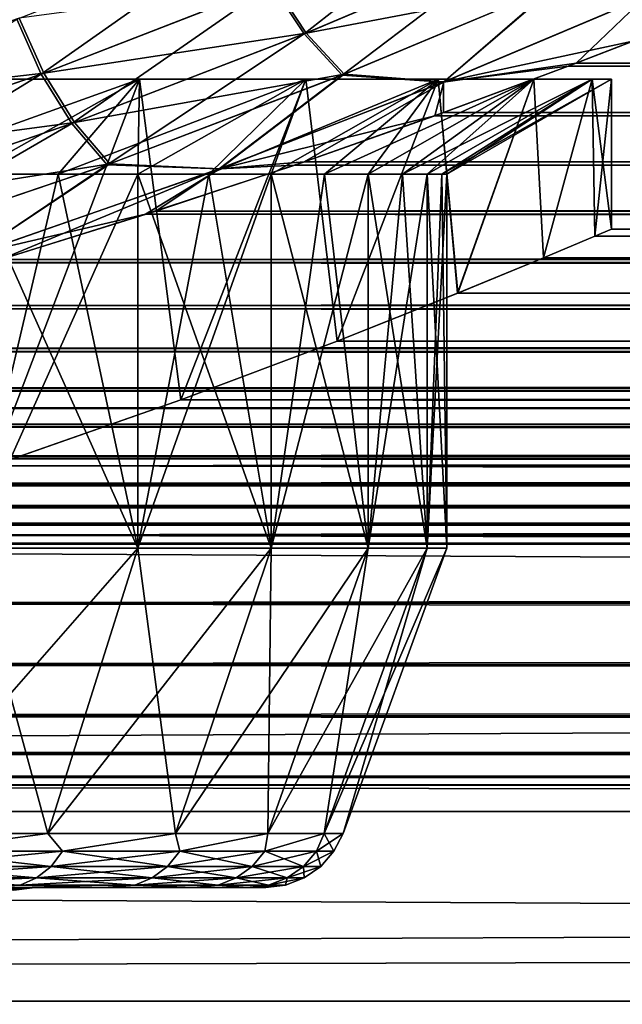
# Model space of a CAD drawing. Header units: metres. Extents: x -150 to 310, y -128 to 84.
# Tile 88 of 256: x -69.66 to -67.46, y 18.17 to 21.76. Entities that reach past the tile are written whole.
import ezdxf

# ---------------------------------------------------------------- set-up
doc = ezdxf.new("R2010")
doc.units = ezdxf.units.M
doc.layers.add('solid_26009703_SW0001', color=7, linetype='CONTINUOUS')
doc.layers.add('solid_26009703_SW0001_01', color=7, linetype='CONTINUOUS')

msp = doc.modelspace()

# ---------------------------------------------------------------- linework, layer by layer
at = {"layer": 'solid_26009703_SW0001'}
for points in [[(-68.738174, 21.890675, -8.091558), (-67.97773, 22.215378, -7.277576), (-68.620064, 21.710833, -8.144916)], [(-67.97773, 22.215378, -7.277576), (-67.855598, 22.035242, -7.319735), (-68.620064, 21.710833, -8.144916)], [(-69.666656, 21.765318, -8.800523), (-68.830147, 22.09161, -8.074072), (-69.577522, 21.564159, -8.827559)], [(-68.830147, 22.09161, -8.074072), (-68.738174, 21.890675, -8.091558), (-69.577522, 21.564159, -8.827559)], [(-68.730133, 21.894003, 8.083732), (-68.611977, 21.714163, 8.136971), (-67.84903, 22.0382, 7.311821)], [(-68.620064, 21.710833, -8.144916), (-67.855598, 22.035242, -7.319735), (-68.481628, 21.560921, -8.231521)], [(-67.84903, 22.0382, 7.311821), (-68.611977, 21.714163, 8.136971), (-67.703194, 21.888044, 7.384789)], [(-67.855598, 22.035242, -7.319735), (-67.709824, 21.885086, -7.392825), (-68.481628, 21.560921, -8.231521)], [(-69.657181, 21.768812, 8.793093), (-69.568001, 21.567659, 8.820019), (-68.730133, 21.894003, 8.083732)], [(-69.577522, 21.564159, -8.827559), (-68.738174, 21.890675, -8.091558), (-69.465881, 21.384117, -8.892831)], [(-68.730133, 21.894003, 8.083732), (-69.568001, 21.567659, 8.820019), (-68.611977, 21.714163, 8.136971)], [(-68.738174, 21.890675, -8.091558), (-68.620064, 21.710833, -8.144916), (-69.465881, 21.384117, -8.892831)], [(-68.611977, 21.714163, 8.136971), (-68.47345, 21.564253, 8.22344), (-67.703194, 21.888044, 7.384789)], [(-68.481628, 21.560921, -8.231521), (-67.709824, 21.885086, -7.392825), (-68.112526, 21.53546, -8.126721)], [(-68.110954, 21.53616, 8.125039), (-67.703194, 21.888044, 7.384789), (-68.47345, 21.564253, 8.22344)], [(-67.709824, 21.885086, -7.392825), (-67.377914, 21.846216, -7.283629), (-68.112526, 21.53546, -8.126721)], [(-68.110954, 21.53616, 8.125039), (-67.376472, 21.846891, 7.281749), (-67.703194, 21.888044, 7.384789)], [(-68.112526, 21.53546, -8.126721), (-67.377914, 21.846216, -7.283629), (-67.629509, 21.604103, -7.890675)], [(-68.110954, 21.53616, 8.125039), (-67.422264, 21.684141, 7.667987), (-67.376472, 21.846891, 7.281749)], [(-67.377914, 21.846216, -7.283629), (-67.421898, 21.684212, -7.667787), (-67.629509, 21.604103, -7.890675)], [(-69.657181, 21.768812, 8.793093), (-70.56356, 21.453466, 9.435223), (-69.568001, 21.567659, 8.820019)], [(-69.666656, 21.765318, -8.800523), (-69.577522, 21.564159, -8.827559), (-70.490685, 21.248041, -9.479327)], [(-69.568001, 21.567659, 8.820019), (-69.456276, 21.387621, 8.885159), (-68.611977, 21.714163, 8.136971)], [(-69.465881, 21.384117, -8.892831), (-68.620064, 21.710833, -8.144916), (-69.337219, 21.234035, -8.993133)], [(-68.611977, 21.714163, 8.136971), (-69.456276, 21.387621, 8.885159), (-68.47345, 21.564253, 8.22344)], [(-68.620064, 21.710833, -8.144916), (-68.481628, 21.560921, -8.231521), (-69.337219, 21.234035, -8.993133)], [(-68.110954, 21.53616, 8.125039), (-67.658463, 21.593143, 7.920616), (-67.422264, 21.684141, 7.667987)], [(67.629333, 21.60417, 7.890489), (-67.422264, 21.684141, 7.667987), (-67.658463, 21.593143, 7.920616)], [(-67.629509, 21.604103, -7.890675), (-67.421898, 21.684212, -7.667787), (67.422256, 21.684141, -7.667985)], [(-67.629509, 21.604103, -7.890675), (67.422256, 21.684141, -7.667985), (67.658211, 21.593241, -7.920352)], [(-68.112526, 21.53546, -8.126721), (-67.629509, 21.604103, -7.890675), (-68.111885, 21.424021, -8.367279)], [(-68.111885, 21.424021, -8.367279), (-67.629509, 21.604103, -7.890675), (67.658211, 21.593241, -7.920352)], [(68.111679, 21.424095, 8.367089), (67.629333, 21.60417, 7.890489), (-67.658463, 21.593143, 7.920616)], [(-70.56356, 21.453466, 9.435223), (-70.479958, 21.251562, 9.472414), (-69.568001, 21.567659, 8.820019)], [(-69.568001, 21.567659, 8.820019), (-70.479958, 21.251562, 9.472414), (-69.456276, 21.387621, 8.885159)], [(68.111679, 21.424095, 8.367089), (-67.658463, 21.593143, 7.920616), (-68.14386, 21.412464, 8.396807)], [(-68.110954, 21.53616, 8.125039), (-68.14386, 21.412464, 8.396807), (-67.658463, 21.593143, 7.920616)], [(-68.111885, 21.424021, -8.367279), (67.658211, 21.593241, -7.920352), (68.143578, 21.412565, -8.396548)], [(-70.490685, 21.248041, -9.479327), (-69.577522, 21.564159, -8.827559), (-70.388313, 21.06731, -9.556766)], [(-69.577522, 21.564159, -8.827559), (-69.465881, 21.384117, -8.892831), (-70.388313, 21.06731, -9.556766)], [(-69.218849, 21.54641, -5.290067), (-69.835831, 21.200001, -5.113596), (-70.184547, 21.200001, -5.538505)], [(-69.939285, 21.54641, -6.160924), (-69.218849, 21.54641, -5.290067), (-70.184547, 21.200001, -5.538505)], [(-69.939285, 21.54641, -6.160924), (-69.755325, 20.136799, -5.95897), (-69.218849, 21.54641, -5.290067)], [(-69.218849, 21.54641, 5.290067), (-69.755569, 20.136717, 5.959247), (-69.939285, 21.54641, 6.160924)], [(-69.218849, 21.54641, 5.290067), (-69.939285, 21.54641, 6.160924), (-69.835831, 21.200001, 5.113596)], [(-69.218849, 21.54641, -5.290067), (-69.515656, 21.200001, -4.66679), (-69.835831, 21.200001, -5.113596)], [(-69.218849, 21.54641, 5.290067), (-69.835831, 21.200001, 5.113596), (-69.515656, 21.200001, 4.66679)], [(-69.218849, 21.54641, 5.290067), (-69.069061, 20.377548, 5.074989), (-69.755569, 20.136717, 5.959247)], [(-69.218849, 21.54641, -5.290067), (-69.755325, 20.136799, -5.95897), (-69.06884, 20.37763, -5.074659)], [(-68.613243, 21.54641, -4.335783), (-69.225388, 21.200001, -4.2), (-69.515656, 21.200001, -4.66679)], [(-69.218849, 21.54641, -5.290067), (-68.613243, 21.54641, -4.335783), (-69.515656, 21.200001, -4.66679)], [(-69.218849, 21.54641, 5.290067), (-69.515656, 21.200001, 4.66679), (-69.225388, 21.200001, 4.2)], [(-69.456276, 21.387621, 8.885159), (-69.327484, 21.237545, 8.985312), (-68.47345, 21.564253, 8.22344)], [(-69.337219, 21.234035, -8.993133), (-68.481628, 21.560921, -8.231521), (-68.928627, 21.219017, -8.899186)], [(-68.927017, 21.219589, 8.89782), (-68.47345, 21.564253, 8.22344), (-69.327484, 21.237545, 8.985312)], [(-68.613243, 21.54641, -4.335783), (-68.96627, 21.200001, -3.715225), (-69.225388, 21.200001, -4.2)], [(-68.613243, 21.54641, 4.335783), (-69.225388, 21.200001, 4.2), (-68.96627, 21.200001, 3.715225)], [(-68.613243, 21.54641, 4.335783), (-69.218849, 21.54641, 5.290067), (-69.225388, 21.200001, 4.2)], [(-69.218849, 21.54641, -5.290067), (-69.06884, 20.37763, -5.074659), (-68.613243, 21.54641, -4.335783)], [(-68.613243, 21.54641, 4.335783), (-69.069061, 20.377548, 5.074989), (-69.218849, 21.54641, 5.290067)], [(-68.613243, 21.54641, 4.335783), (-68.49958, 20.591423, 4.122293), (-69.069061, 20.377548, 5.074989)], [(-68.613243, 21.54641, -4.335783), (-69.06884, 20.37763, -5.074659), (-68.499397, 20.591496, -4.121935)], [(-68.132011, 21.54641, -3.313121), (-68.73941, 21.200001, -3.214541), (-68.96627, 21.200001, -3.715225)], [(-68.613243, 21.54641, -4.335783), (-68.132011, 21.54641, -3.313121), (-68.96627, 21.200001, -3.715225)], [(-68.613243, 21.54641, 4.335783), (-68.96627, 21.200001, 3.715225), (-68.73941, 21.200001, 3.214541)], [(-68.481628, 21.560921, -8.231521), (-68.112526, 21.53546, -8.126721), (-68.928627, 21.219017, -8.899186)], [(-68.928627, 21.219017, -8.899186), (-68.112526, 21.53546, -8.126721), (-68.619629, 21.245016, -8.811884)], [(-68.927017, 21.219589, 8.89782), (-68.110954, 21.53616, 8.125039), (-68.47345, 21.564253, 8.22344)], [(-68.927017, 21.219589, 8.89782), (-68.14386, 21.412464, 8.396807), (-68.110954, 21.53616, 8.125039)], [(-68.132011, 21.54641, -3.313121), (-68.545784, 21.200001, -2.700092), (-68.73941, 21.200001, -3.214541)], [(-68.132011, 21.54641, 3.313121), (-68.73941, 21.200001, 3.214541), (-68.545784, 21.200001, 2.700092)], [(-68.132011, 21.54641, 3.313121), (-68.613243, 21.54641, 4.335783), (-68.73941, 21.200001, 3.214541)], [(-68.112526, 21.53546, -8.126721), (-68.111885, 21.424021, -8.367279), (-68.619629, 21.245016, -8.811884)], [(-68.613243, 21.54641, -4.335783), (-68.499397, 20.591496, -4.121935), (-68.132011, 21.54641, -3.313121)], [(-68.132011, 21.54641, 3.313121), (-68.49958, 20.591423, 4.122293), (-68.613243, 21.54641, 4.335783)], [(-67.782753, 21.54641, -2.238209), (-68.386223, 21.200001, -2.17408), (-68.545784, 21.200001, -2.700092)], [(-68.132011, 21.54641, -3.313121), (-67.782753, 21.54641, -2.238209), (-68.545784, 21.200001, -2.700092)], [(-68.132011, 21.54641, 3.313121), (-68.545784, 21.200001, 2.700092), (-68.386223, 21.200001, 2.17408)], [(-68.132011, 21.54641, 3.313121), (-68.060699, 20.765961, 3.126479), (-68.49958, 20.591423, 4.122293)], [(-68.132011, 21.54641, -3.313121), (-68.499397, 20.591496, -4.121935), (-68.060577, 20.766012, -3.126142)], [(-67.782753, 21.54641, -2.238209), (-68.261406, 21.200001, -1.638759), (-68.386223, 21.200001, -2.17408)], [(-67.782753, 21.54641, 2.238209), (-68.386223, 21.200001, 2.17408), (-68.261406, 21.200001, 1.638759)], [(-67.782753, 21.54641, 2.238209), (-68.132011, 21.54641, 3.313121), (-68.386223, 21.200001, 2.17408)], [(-67.570969, 21.54641, -1.127999), (-68.17186, 21.200001, -1.09642), (-68.261406, 21.200001, -1.638759)], [(-67.782753, 21.54641, -2.238209), (-67.570969, 21.54641, -1.127999), (-68.261406, 21.200001, -1.638759)], [(-67.782753, 21.54641, 2.238209), (-68.261406, 21.200001, 1.638759), (-68.17186, 21.200001, 1.09642)], [(-67.570969, 21.54641, -1.127999), (-68.117989, 21.200001, -0.549386), (-68.17186, 21.200001, -1.09642)], [(-67.570969, 21.54641, 1.127999), (-68.17186, 21.200001, 1.09642), (-68.117989, 21.200001, 0.549386)], [(-67.570969, 21.54641, 1.127999), (-67.782753, 21.54641, 2.238209), (-68.17186, 21.200001, 1.09642)], [(-68.132011, 21.54641, -3.313121), (-68.060577, 20.766012, -3.126142), (-67.782753, 21.54641, -2.238209)], [(-67.782753, 21.54641, 2.238209), (-68.060699, 20.765961, 3.126479), (-68.132011, 21.54641, 3.313121)], [(-67.5, 21.54641), (-68.099998, 21.200001), (-68.117989, 21.200001, -0.549386)], [(-67.570969, 21.54641, 1.127999), (-68.117989, 21.200001, 0.549386), (-68.099998, 21.200001)], [(-67.570969, 21.54641, -1.127999), (-67.5, 21.54641), (-68.117989, 21.200001, -0.549386)], [(-67.570969, 21.54641, 1.127999), (-68.099998, 21.200001), (-67.5, 21.54641)], [(-67.782753, 21.54641, 2.238209), (-67.747841, 20.894983, 2.097548), (-68.060699, 20.765961, 3.126479)], [(-67.782753, 21.54641, -2.238209), (-68.060577, 20.766012, -3.126142), (-67.747772, 20.89501, -2.097276)], [(-67.782753, 21.54641, -2.238209), (-67.747772, 20.89501, -2.097276), (-67.570969, 21.54641, -1.127999)], [(-67.570969, 21.54641, 1.127999), (-67.747841, 20.894983, 2.097548), (-67.782753, 21.54641, 2.238209)], [(-67.570969, 21.54641, 1.127999), (-67.560936, 20.973398, 1.056688), (-67.747841, 20.894983, 2.097548)], [(-67.570969, 21.54641, -1.127999), (-67.747772, 20.89501, -2.097276), (-67.560905, 20.973406, -1.056528)], [(-67.570969, 21.54641, -1.127999), (-67.560905, 20.973406, -1.056528), (-67.5, 21)], [(-67.570969, 21.54641, -1.127999), (-67.5, 21), (-67.5, 21.54641)], [(-67.570969, 21.54641, 1.127999), (-67.5, 21.54641), (-67.560936, 20.973398, 1.056688)], [(-67.5, 21.54641), (-67.5, 21), (-67.560936, 20.973398, 1.056688)], [(-68.619629, 21.245016, -8.811884), (-68.111885, 21.424021, -8.367279), (68.143578, 21.412565, -8.396548)], [(68.619392, 21.245094, 8.811693), (68.111679, 21.424095, 8.367089), (-68.14386, 21.412464, 8.396807)], [(-70.479958, 21.251562, 9.472414), (-70.377457, 21.070847, 9.549714), (-69.456276, 21.387621, 8.885159)], [(-69.456276, 21.387621, 8.885159), (-70.377457, 21.070847, 9.549714), (-69.327484, 21.237545, 8.985312)], [(-68.927017, 21.219589, 8.89782), (-68.654236, 21.23313, 8.840486), (-68.14386, 21.412464, 8.396807)], [(68.619392, 21.245094, 8.811693), (-68.14386, 21.412464, 8.396807), (-68.654236, 21.23313, 8.840486)], [(-68.619629, 21.245016, -8.811884), (68.143578, 21.412565, -8.396548), (68.653931, 21.233234, -8.840236)], [(-70.388313, 21.06731, -9.556766), (-69.465881, 21.384117, -8.892831), (-70.272118, 20.916653, -9.670525)], [(-69.465881, 21.384117, -8.892831), (-69.337219, 21.234035, -8.993133), (-70.272118, 20.916653, -9.670525)], [(-69.160049, 21.065498, -9.232811), (-68.619629, 21.245016, -8.811884), (68.653931, 21.233234, -8.840236)], [(-68.928627, 21.219017, -8.899186), (-68.619629, 21.245016, -8.811884), (-69.160049, 21.065498, -9.232811)], [(69.159782, 21.06558, 9.232621), (68.619392, 21.245094, 8.811693), (-68.654236, 21.23313, 8.840486)], [(-70.377457, 21.070847, 9.549714), (-70.261108, 20.920204, 9.663324), (-69.327484, 21.237545, 8.985312)], [(-70.272118, 20.916653, -9.670525), (-69.337219, 21.234035, -8.993133), (-69.822372, 20.907572, -9.59447)], [(-69.821007, 20.908064, 9.593496), (-69.327484, 21.237545, 8.985312), (-70.261108, 20.920204, 9.663324)], [(-69.337219, 21.234035, -8.993133), (-68.928627, 21.219017, -8.899186), (-69.822372, 20.907572, -9.59447)], [(-69.822372, 20.907572, -9.59447), (-68.928627, 21.219017, -8.899186), (-69.725136, 20.889069, -9.62532)], [(-69.821007, 20.908064, 9.593496), (-68.927017, 21.219589, 8.89782), (-69.327484, 21.237545, 8.985312)], [(-69.821007, 20.908064, 9.593496), (-69.197113, 21.05356, 9.259999), (-68.927017, 21.219589, 8.89782)], [(-68.928627, 21.219017, -8.899186), (-69.160049, 21.065498, -9.232811), (-69.725136, 20.889069, -9.62532)], [(69.159782, 21.06558, 9.232621), (-68.654236, 21.23313, 8.840486), (-69.197113, 21.05356, 9.259999)], [(-68.927017, 21.219589, 8.89782), (-69.197113, 21.05356, 9.259999), (-68.654236, 21.23313, 8.840486)], [(-69.160049, 21.065498, -9.232811), (68.653931, 21.233234, -8.840236), (69.196793, 21.053665, -9.25976)], [(-69.225388, 21.200001, -4.2), (-69.225388, 19.836365, -4.2), (-69.835831, 19.836365, -5.113596)], [(-69.515656, 21.200001, -4.66679), (-69.225388, 21.200001, -4.2), (-69.835831, 19.836365, -5.113596)], [(-69.835831, 21.200001, -5.113596), (-69.515656, 21.200001, -4.66679), (-69.835831, 19.836365, -5.113596)], [(-69.225388, 19.836365, 4.2), (-69.515656, 21.200001, 4.66679), (-69.835831, 21.200001, 5.113596)], [(-69.835831, 19.836365, 5.113596), (-69.225388, 19.836365, 4.2), (-69.835831, 21.200001, 5.113596)], [(-69.225388, 19.836365, 4.2), (-69.225388, 21.200001, 4.2), (-69.515656, 21.200001, 4.66679)], [(-68.73941, 21.200001, -3.214541), (-68.73941, 19.836365, -3.214541), (-69.225388, 19.836365, -4.2)], [(-68.96627, 21.200001, -3.715225), (-68.73941, 21.200001, -3.214541), (-69.225388, 19.836365, -4.2)], [(-69.225388, 21.200001, -4.2), (-68.96627, 21.200001, -3.715225), (-69.225388, 19.836365, -4.2)], [(-68.73941, 19.836365, 3.214541), (-68.96627, 21.200001, 3.715225), (-69.225388, 21.200001, 4.2)], [(-69.225388, 19.836365, 4.2), (-68.73941, 19.836365, 3.214541), (-69.225388, 21.200001, 4.2)], [(-68.73941, 19.836365, 3.214541), (-68.73941, 21.200001, 3.214541), (-68.96627, 21.200001, 3.715225)], [(-68.386223, 21.200001, -2.17408), (-68.386223, 19.836365, -2.17408), (-68.73941, 19.836365, -3.214541)], [(-68.545784, 21.200001, -2.700092), (-68.386223, 21.200001, -2.17408), (-68.73941, 19.836365, -3.214541)], [(-68.73941, 21.200001, -3.214541), (-68.545784, 21.200001, -2.700092), (-68.73941, 19.836365, -3.214541)], [(-68.386223, 19.836365, 2.17408), (-68.545784, 21.200001, 2.700092), (-68.73941, 21.200001, 3.214541)], [(-68.73941, 19.836365, 3.214541), (-68.386223, 19.836365, 2.17408), (-68.73941, 21.200001, 3.214541)], [(-68.386223, 19.836365, 2.17408), (-68.386223, 21.200001, 2.17408), (-68.545784, 21.200001, 2.700092)], [(-68.17186, 21.200001, -1.09642), (-68.17186, 19.836365, -1.09642), (-68.386223, 19.836365, -2.17408)], [(-68.261406, 21.200001, -1.638759), (-68.17186, 21.200001, -1.09642), (-68.386223, 19.836365, -2.17408)], [(-68.386223, 21.200001, -2.17408), (-68.261406, 21.200001, -1.638759), (-68.386223, 19.836365, -2.17408)], [(-68.17186, 19.836365, 1.09642), (-68.261406, 21.200001, 1.638759), (-68.386223, 21.200001, 2.17408)], [(-68.386223, 19.836365, 2.17408), (-68.17186, 19.836365, 1.09642), (-68.386223, 21.200001, 2.17408)], [(-68.17186, 19.836365, 1.09642), (-68.17186, 21.200001, 1.09642), (-68.261406, 21.200001, 1.638759)], [(-68.099998, 21.200001), (-68.099998, 19.836365), (-68.17186, 19.836365, -1.09642)], [(-68.117989, 21.200001, -0.549386), (-68.099998, 21.200001), (-68.17186, 19.836365, -1.09642)], [(-68.17186, 21.200001, -1.09642), (-68.117989, 21.200001, -0.549386), (-68.17186, 19.836365, -1.09642)], [(-68.117989, 21.200001, 0.549386), (-68.17186, 21.200001, 1.09642), (-68.099998, 19.836365)], [(-68.17186, 19.836365, 1.09642), (-68.099998, 19.836365), (-68.17186, 21.200001, 1.09642)], [(-68.117989, 21.200001, 0.549386), (-68.099998, 19.836365), (-68.099998, 21.200001)], [(-69.725136, 20.889069, -9.62532), (-69.160049, 21.065498, -9.232811), (69.196793, 21.053665, -9.25976)], [(69.724838, 20.889156, 9.625133), (69.159782, 21.06558, 9.232621), (-69.197113, 21.05356, 9.259999)], [(-69.821007, 20.908064, 9.593496), (-69.764374, 20.87734, 9.650735), (-69.197113, 21.05356, 9.259999)], [(69.724838, 20.889156, 9.625133), (-69.197113, 21.05356, 9.259999), (-69.764374, 20.87734, 9.650735)], [(-69.725136, 20.889069, -9.62532), (69.196793, 21.053665, -9.25976), (69.76403, 20.877443, -9.650509)], [(-67.560936, 20.973398, 1.056688), (-67.5, 21), (67.560913, 20.973404, 1.056546)], [(67.5, 21), (-67.5, 21), (-67.560905, 20.973406, -1.056528)], [(67.560936, 20.973398, -1.056696), (67.5, 21), (-67.560905, 20.973406, -1.056528)], [(67.560913, 20.973404, 1.056546), (-67.5, 21), (67.5, 21)], [(-67.747841, 20.894983, 2.097548), (-67.560936, 20.973398, 1.056688), (67.74778, 20.895006, 2.097307)], [(67.560936, 20.973398, -1.056696), (-67.560905, 20.973406, -1.056528), (-67.747772, 20.89501, -2.097276)], [(67.747841, 20.894981, -2.097562), (67.560936, 20.973398, -1.056696), (-67.747772, 20.89501, -2.097276)], [(-67.560936, 20.973398, 1.056688), (67.560913, 20.973404, 1.056546), (67.74778, 20.895006, 2.097307)], [(-70.304543, 20.720711, -9.982591), (-69.725136, 20.889069, -9.62532), (69.76403, 20.877443, -9.650509)], [(70.304214, 20.7208, 9.982408), (69.724838, 20.889156, 9.625133), (-69.764374, 20.87734, 9.650735)], [(-68.060699, 20.765961, 3.126479), (-67.747841, 20.894983, 2.097548), (68.060593, 20.766006, 3.12618)], [(67.747841, 20.894981, -2.097562), (-67.747772, 20.89501, -2.097276), (-68.060577, 20.766012, -3.126142)], [(68.060707, 20.765959, -3.126495), (67.747841, 20.894981, -2.097562), (-68.060577, 20.766012, -3.126142)], [(-67.747841, 20.894983, 2.097548), (67.74778, 20.895006, 2.097307), (68.060593, 20.766006, 3.12618)], [(70.304214, 20.7208, 9.982408), (-69.764374, 20.87734, 9.650735), (-70.34552, 20.709419, 10.005996)], [(-70.304543, 20.720711, -9.982591), (69.76403, 20.877443, -9.650509), (70.345154, 20.70952, -10.005786)], [(-68.49958, 20.591423, 4.122293), (-68.060699, 20.765961, 3.126479), (68.49942, 20.591486, 4.121977)], [(68.060707, 20.765959, -3.126495), (-68.060577, 20.766012, -3.126142), (-68.499397, 20.591496, -4.121935)], [(68.499588, 20.591419, -4.122308), (68.060707, 20.765959, -3.126495), (-68.499397, 20.591496, -4.121935)], [(-68.060699, 20.765961, 3.126479), (68.060593, 20.766006, 3.12618), (68.49942, 20.591486, 4.121977)], [(70.892975, 20.564426, 10.300699), (-70.34552, 20.709419, 10.005996), (-70.93544, 20.553713, 10.322059)], [(-70.893318, 20.564339, -10.300871), (-70.304543, 20.720711, -9.982591), (70.345154, 20.70952, -10.005786)], [(-70.893318, 20.564339, -10.300871), (70.345154, 20.70952, -10.005786), (70.935059, 20.553808, -10.321867)], [(70.892975, 20.564426, 10.300699), (70.304214, 20.7208, 9.982408), (-70.34552, 20.709419, 10.005996)], [(-71.499695, 20.419327, -10.585418), (-70.893318, 20.564339, -10.300871), (70.935059, 20.553808, -10.321867)], [(71.499329, 20.419409, 10.58526), (70.892975, 20.564426, 10.300699), (-70.93544, 20.553713, 10.322059)], [(-69.069061, 20.377548, 5.074989), (-68.49958, 20.591423, 4.122293), (69.068863, 20.377621, 5.0747)], [(68.499588, 20.591419, -4.122308), (-68.499397, 20.591496, -4.121935), (-69.06884, 20.37763, -5.074659)], [(69.069069, 20.377546, -5.075001), (68.499588, 20.591419, -4.122308), (-69.06884, 20.37763, -5.074659)], [(-68.49958, 20.591423, 4.122293), (68.49942, 20.591486, 4.121977), (69.068863, 20.377621, 5.0747)], [(71.499329, 20.419409, 10.58526), (-70.93544, 20.553713, 10.322059), (-71.542381, 20.409658, 10.60405)], [(-71.499695, 20.419327, -10.585418), (70.935059, 20.553808, -10.321867), (71.541985, 20.409746, -10.603881)], [(-71.828171, 20.347244, -10.723322), (-71.499695, 20.419327, -10.585418), (71.541985, 20.409746, -10.603881)], [(71.828186, 20.34724, 10.72333), (71.499329, 20.419409, 10.58526), (-71.542381, 20.409658, 10.60405)], [(71.828186, 20.34724, 10.72333), (-71.542381, 20.409658, 10.60405), (-71.828346, 20.347195, 10.723417)], [(-71.828171, 20.347244, -10.723322), (71.541985, 20.409746, -10.603881), (71.828323, 20.347197, -10.723413)], [(72.116486, 20.287657, 10.835634), (-71.828346, 20.347195, 10.723417), (-72.15976, 20.279057, 10.851722)], [(-72.116867, 20.287582, -10.835775), (-71.828171, 20.347244, -10.723322), (71.828323, 20.347197, -10.723413)], [(-72.116867, 20.287582, -10.835775), (71.828323, 20.347197, -10.723413), (72.159348, 20.279135, -10.851577)], [(72.116486, 20.287657, 10.835634), (71.828186, 20.34724, 10.72333), (-71.828346, 20.347195, 10.723417)], [(-69.755569, 20.136717, 5.959247), (-69.069061, 20.377548, 5.074989), (69.755356, 20.136787, 5.959007)], [(69.069069, 20.377546, -5.075001), (-69.06884, 20.37763, -5.074659), (-69.755325, 20.136799, -5.95897)], [(69.755577, 20.136715, -5.959254), (69.069069, 20.377546, -5.075001), (-69.755325, 20.136799, -5.95897)], [(-69.069061, 20.377548, 5.074989), (69.068863, 20.377621, 5.0747), (69.755356, 20.136787, 5.959007)], [(72.736328, 20.171288, 11.050753), (-72.15976, 20.279057, 10.851722), (-72.779709, 20.163897, 11.064233)], [(-72.736717, 20.171221, -11.050876), (-72.116867, 20.287582, -10.835775), (72.159348, 20.279135, -10.851577)], [(-72.736717, 20.171221, -11.050876), (72.159348, 20.279135, -10.851577), (72.779282, 20.163963, -11.064113)], [(72.736328, 20.171288, 11.050753), (72.116486, 20.287657, 10.835634), (-72.15976, 20.279057, 10.851722)], [(-73.356018, 20.071987, -11.230107), (-72.736717, 20.171221, -11.050876), (72.779282, 20.163963, -11.064113)], [(73.355621, 20.072048, 11.23), (72.736328, 20.171288, 11.050753), (-72.779709, 20.163897, 11.064233)], [(73.355621, 20.072048, 11.23), (-72.779709, 20.163897, 11.064233), (-73.399078, 20.065847, 11.241076)], [(-73.356018, 20.071987, -11.230107), (72.779282, 20.163963, -11.064113), (73.398643, 20.065901, -11.24098)], [(-70.555878, 19.88397, 6.754829), (-69.755569, 20.136717, 5.959247), (70.555672, 19.884033, 6.754643)], [(69.755577, 20.136715, -5.959254), (-69.755325, 20.136799, -5.95897), (-70.555641, 19.884043, -6.754614)], [(70.555878, 19.88397, -6.754831), (69.755577, 20.136715, -5.959254), (-70.555641, 19.884043, -6.754614)], [(-69.755569, 20.136717, 5.959247), (69.755356, 20.136787, 5.959007), (70.555672, 19.884033, 6.754643)], [(73.979317, 19.990421, 11.374667), (-73.399078, 20.065847, 11.241076), (-74.022659, 19.985449, 11.383403)], [(-73.979721, 19.99037, -11.374756), (-73.356018, 20.071987, -11.230107), (73.398643, 20.065901, -11.24098)], [(-73.979721, 19.99037, -11.374756), (73.398643, 20.065901, -11.24098), (74.022224, 19.985487, -11.383333)], [(73.979317, 19.990421, 11.374667), (73.355621, 20.072048, 11.23), (-73.399078, 20.065847, 11.241076)], [(-74.605499, 19.926498, -11.48628), (-73.979721, 19.99037, -11.374756), (74.022224, 19.985487, -11.383333)], [(74.605087, 19.92654, 11.48621), (73.979317, 19.990421, 11.374667), (-74.022659, 19.985449, 11.383403)], [(74.605087, 19.92654, 11.48621), (-74.022659, 19.985449, 11.383403), (-74.648254, 19.922819, 11.492663)], [(-74.605499, 19.926498, -11.48628), (74.022224, 19.985487, -11.383333), (74.64782, 19.922844, -11.49262)], [(75.854378, 19.852051, 11.614476), (-74.648254, 19.922819, 11.492663), (-75.897377, 19.850832, 11.616559)], [(-75.854797, 19.852032, -11.614511), (-74.605499, 19.926498, -11.48628), (74.64782, 19.922844, -11.49262)], [(-75.854797, 19.852032, -11.614511), (74.64782, 19.922844, -11.49262), (75.89695, 19.850834, -11.616558)], [(75.854378, 19.852051, 11.614476), (74.605087, 19.92654, 11.48621), (-74.648254, 19.922819, 11.492663)], [(-71.44355, 19.635878, 7.445288), (-70.555878, 19.88397, 6.754829), (71.443344, 19.635931, 7.445149)], [(70.555878, 19.88397, -6.754831), (-70.555641, 19.884043, -6.754614), (-71.443314, 19.635939, -7.445126)], [(71.44355, 19.635878, -7.445287), (70.555878, 19.88397, -6.754831), (-71.443314, 19.635939, -7.445126)], [(-70.555878, 19.88397, 6.754829), (70.555672, 19.884033, 6.754643), (71.443344, 19.635931, 7.445149)], [(77.102623, 19.850832, 11.616559), (-75.897377, 19.850832, 11.616559), (-127.5, 18.87756, 13.139169)], [(127.5, 18.87756, 13.139169), (77.102623, 19.850832, 11.616559), (-127.5, 18.87756, 13.139169)], [(-77.10305, 19.850834, -11.616558), (-75.854797, 19.852032, -11.614511), (75.89695, 19.850834, -11.616558)], [(77.102623, 19.850832, 11.616559), (75.854378, 19.852051, 11.614476), (-75.897377, 19.850832, 11.616559)], [(-70.135834, 18.797394, -4.883383), (-69.835831, 19.836365, -5.113596), (-69.225388, 19.836365, -4.2)], [(-69.552872, 18.797394, -4.010914), (-70.135834, 18.797394, -4.883383), (-69.225388, 19.836365, -4.2)], [(-70.135834, 18.797394, 4.883383), (-69.552872, 18.797394, 4.010914), (-69.835831, 19.836365, 5.113596)], [(-69.552872, 18.797394, 4.010914), (-69.225388, 19.836365, 4.2), (-69.835831, 19.836365, 5.113596)], [(-69.552872, 18.797394, -4.010914), (-69.225388, 19.836365, -4.2), (-68.73941, 19.836365, -3.214541)], [(-69.088776, 18.797394, -3.069818), (-69.552872, 18.797394, -4.010914), (-68.73941, 19.836365, -3.214541)], [(-69.552872, 18.797394, 4.010914), (-69.088776, 18.797394, 3.069817), (-69.225388, 19.836365, 4.2)], [(-69.088776, 18.797394, 3.069817), (-68.73941, 19.836365, 3.214541), (-69.225388, 19.836365, 4.2)], [(-69.088776, 18.797394, -3.069818), (-68.73941, 19.836365, -3.214541), (-68.386223, 19.836365, -2.17408)], [(-68.751488, 18.797394, -2.076195), (-69.088776, 18.797394, -3.069818), (-68.386223, 19.836365, -2.17408)], [(-69.088776, 18.797394, 3.069817), (-68.751488, 18.797394, 2.076195), (-68.73941, 19.836365, 3.214541)], [(-68.751488, 18.797394, -2.076195), (-68.386223, 19.836365, -2.17408), (-68.17186, 19.836365, -1.09642)], [(-68.546783, 18.797394, -1.047053), (-68.751488, 18.797394, -2.076195), (-68.17186, 19.836365, -1.09642)], [(-68.751488, 18.797394, 2.076195), (-68.386223, 19.836365, 2.17408), (-68.73941, 19.836365, 3.214541)], [(-68.751488, 18.797394, 2.076195), (-68.546783, 18.797394, 1.047053), (-68.386223, 19.836365, 2.17408)], [(-68.546783, 18.797394, -1.047053), (-68.17186, 19.836365, -1.09642), (-68.099998, 19.836365)], [(-68.546783, 18.797394, -1.047053), (-68.099998, 19.836365), (-68.478157, 18.797394)], [(-68.546783, 18.797394, 1.047053), (-68.17186, 19.836365, 1.09642), (-68.386223, 19.836365, 2.17408)], [(-68.546783, 18.797394, 1.047053), (-68.478157, 18.797394), (-68.17186, 19.836365, 1.09642)], [(-68.478157, 18.797394), (-68.099998, 19.836365), (-68.17186, 19.836365, 1.09642)], [(-72.397713, 19.41272, 8.00914), (-71.44355, 19.635878, 7.445288), (72.397461, 19.412771, 8.009013)], [(71.44355, 19.635878, -7.445287), (-71.443314, 19.635939, -7.445126), (-72.397415, 19.412781, -8.008991)], [(72.397713, 19.41272, -8.009139), (71.44355, 19.635878, -7.445287), (-72.397415, 19.412781, -8.008991)], [(-71.44355, 19.635878, 7.445288), (71.443344, 19.635931, 7.445149), (72.397461, 19.412771, 8.009013)], [(-73.398445, 19.225494, 8.44869), (-72.397713, 19.41272, 8.00914), (73.398125, 19.225546, 8.448572)], [(72.397713, 19.41272, -8.009139), (-72.397415, 19.412781, -8.008991), (-73.398071, 19.225555, -8.448551)], [(73.398445, 19.225494, -8.44869), (72.397713, 19.41272, -8.009139), (-73.398071, 19.225555, -8.448551)], [(-72.397713, 19.41272, 8.00914), (72.397461, 19.412771, 8.009013), (73.398125, 19.225546, 8.448572)], [(-74.420723, 19.087269, 8.756495), (-73.398445, 19.225494, 8.44869), (74.420341, 19.087309, 8.756406)], [(73.398445, 19.225494, -8.44869), (-73.398071, 19.225555, -8.448551), (-74.420273, 19.087317, -8.756391)], [(74.420731, 19.087267, -8.756497), (73.398445, 19.225494, -8.44869), (-74.420273, 19.087317, -8.756391)], [(-73.398445, 19.225494, 8.44869), (73.398125, 19.225546, 8.448572), (74.420341, 19.087309, 8.756406)], [(-75.458954, 19.002205, 8.939588), (-74.420723, 19.087269, 8.756495), (75.458519, 19.002228, 8.939537)], [(74.420731, 19.087267, -8.756497), (-74.420273, 19.087317, -8.756391), (-75.458458, 19.002232, -8.939529)], [(75.458977, 19.002203, -8.93959), (74.420731, 19.087267, -8.756497), (-75.458458, 19.002232, -8.939529)], [(-74.420723, 19.087269, 8.756495), (74.420341, 19.087309, 8.756406), (75.458519, 19.002228, 8.939537)], [(-76.500221, 18.973419, 9.000521), (-75.458954, 19.002205, 8.939588), (76.499779, 18.973419, 9.000521)], [(75.458977, 19.002203, -8.93959), (-75.458458, 19.002232, -8.939529), (-76.499733, 18.973419, -9.000519)], [(76.500267, 18.973419, -9.000519), (75.458977, 19.002203, -8.93959), (-76.499733, 18.973419, -9.000519)], [(-75.458954, 19.002205, 8.939588), (75.458519, 19.002228, 8.939537), (76.499779, 18.973419, 9.000521)], [(76.500267, 18.973419, -9.000519), (-76.499733, 18.973419, -9.000519), (-128, 18.185108, -10.501361)], [(97.199997, 18.711138, -9.5338), (76.500267, 18.973419, -9.000519), (-128, 18.185108, -10.501361)], [(97.199997, 18.711138, 9.5338), (-128, 18.185108, 10.501361), (-76.500221, 18.973419, 9.000521)], [(97.199997, 18.711138, 9.5338), (-76.500221, 18.973419, 9.000521), (76.499779, 18.973419, 9.000521)], [(127.5, 18.87756, 13.139169), (-127.5, 18.87756, 13.139169), (-127.5, 17.451437, 14.981567)], [(127.5, 17.451437, 14.981567), (127.5, 18.87756, 13.139169), (-127.5, 17.451437, 14.981567)], [(-70.037048, 18.732243, -4.69561), (-70.135834, 18.797394, -4.883383), (-69.552872, 18.797394, -4.010914)], [(-70.037048, 18.732243, 4.69561), (-69.552872, 18.797394, 4.010914), (-70.135834, 18.797394, 4.883383)], [(-69.499496, 18.732243, -3.848561), (-70.037048, 18.732243, -4.69561), (-69.552872, 18.797394, -4.010914)], [(-70.037048, 18.732243, 4.69561), (-69.499496, 18.732243, 3.848561), (-69.552872, 18.797394, 4.010914)], [(-69.499496, 18.732243, -3.848561), (-69.552872, 18.797394, -4.010914), (-69.088776, 18.797394, -3.069818)], [(-69.499496, 18.732243, 3.848561), (-69.088776, 18.797394, 3.069817), (-69.552872, 18.797394, 4.010914)], [(-69.072342, 18.732243, -2.940818), (-69.499496, 18.732243, -3.848561), (-69.088776, 18.797394, -3.069818)], [(-69.499496, 18.732243, 3.848561), (-69.072342, 18.732243, 2.940818), (-69.088776, 18.797394, 3.069817)], [(-69.072342, 18.732243, -2.940818), (-69.088776, 18.797394, -3.069818), (-68.751488, 18.797394, -2.076195)], [(-69.072342, 18.732243, 2.940818), (-68.751488, 18.797394, 2.076195), (-69.088776, 18.797394, 3.069817)], [(-68.762329, 18.732243, -1.986696), (-69.072342, 18.732243, -2.940818), (-68.751488, 18.797394, -2.076195)], [(-69.072342, 18.732243, 2.940818), (-68.762329, 18.732243, 1.986696), (-68.751488, 18.797394, 2.076195)], [(-68.762329, 18.732243, -1.986696), (-68.751488, 18.797394, -2.076195), (-68.546783, 18.797394, -1.047053)], [(-68.574341, 18.732243, -1.001243), (-68.762329, 18.732243, -1.986696), (-68.546783, 18.797394, -1.047053)], [(-68.762329, 18.732243, 1.986696), (-68.546783, 18.797394, 1.047053), (-68.751488, 18.797394, 2.076195)], [(-68.762329, 18.732243, 1.986696), (-68.574341, 18.732243, 1.001243), (-68.546783, 18.797394, 1.047053)], [(-68.574341, 18.732243, -1.001243), (-68.546783, 18.797394, -1.047053), (-68.478157, 18.797394)], [(-68.511353, 18.732243), (-68.574341, 18.732243, -1.001243), (-68.478157, 18.797394)], [(-68.574341, 18.732243, 1.001243), (-68.511353, 18.732243), (-68.546783, 18.797394, 1.047053)], [(-68.511353, 18.732243), (-68.478157, 18.797394), (-68.546783, 18.797394, 1.047053)], [(-70.075905, 18.677008, -4.667381), (-70.037048, 18.732243, -4.69561), (-69.499496, 18.732243, -3.848561)], [(-69.54158, 18.677008, -3.825424), (-70.075905, 18.677008, -4.667381), (-69.499496, 18.732243, -3.848561)], [(-70.075905, 18.677008, 4.667381), (-69.54158, 18.677008, 3.825424), (-70.037048, 18.732243, 4.69561)], [(-69.54158, 18.677008, 3.825424), (-69.499496, 18.732243, 3.848561), (-70.037048, 18.732243, 4.69561)], [(-69.54158, 18.677008, -3.825424), (-69.499496, 18.732243, -3.848561), (-69.072342, 18.732243, -2.940818)], [(-69.116997, 18.677008, -2.923138), (-69.54158, 18.677008, -3.825424), (-69.072342, 18.732243, -2.940818)], [(-69.54158, 18.677008, 3.825424), (-69.116997, 18.677008, 2.923138), (-69.499496, 18.732243, 3.848561)], [(-69.116997, 18.677008, 2.923138), (-69.072342, 18.732243, 2.940818), (-69.499496, 18.732243, 3.848561)], [(-69.116997, 18.677008, -2.923138), (-69.072342, 18.732243, -2.940818), (-68.762329, 18.732243, -1.986696)], [(-68.808846, 18.677008, -1.974753), (-69.116997, 18.677008, -2.923138), (-68.762329, 18.732243, -1.986696)], [(-69.116997, 18.677008, 2.923138), (-68.808846, 18.677008, 1.974753), (-69.072342, 18.732243, 2.940818)], [(-68.808846, 18.677008, 1.974753), (-68.762329, 18.732243, 1.986696), (-69.072342, 18.732243, 2.940818)], [(-68.808846, 18.677008, -1.974753), (-68.762329, 18.732243, -1.986696), (-68.574341, 18.732243, -1.001243)], [(-68.621994, 18.677008, -0.995224), (-68.808846, 18.677008, -1.974753), (-68.574341, 18.732243, -1.001243)], [(-68.808846, 18.677008, 1.974753), (-68.621994, 18.677008, 0.995224), (-68.762329, 18.732243, 1.986696)], [(-68.621994, 18.677008, 0.995224), (-68.574341, 18.732243, 1.001243), (-68.762329, 18.732243, 1.986696)], [(-68.621994, 18.677008, -0.995224), (-68.574341, 18.732243, -1.001243), (-68.511353, 18.732243)], [(-68.55938, 18.677008), (-68.621994, 18.677008, -0.995224), (-68.511353, 18.732243)], [(-68.621994, 18.677008, 0.995224), (-68.55938, 18.677008), (-68.574341, 18.732243, 1.001243)], [(-68.574341, 18.732243, 1.001243), (-68.55938, 18.677008), (-68.511353, 18.732243)], [(97.199997, 18.186533, -10.5), (97.199997, 18.711138, -9.5338), (-128, 18.185108, -10.501361)], [(97.199997, 18.711138, 9.5338), (97.199997, 18.186533, 10.5), (-128, 18.185108, 10.501361)], [(-70.12442, 18.635046, -4.63213), (-70.075905, 18.677008, -4.667381), (-69.54158, 18.677008, -3.825424)], [(-69.594131, 18.635046, -3.796532), (-70.12442, 18.635046, -4.63213), (-69.54158, 18.677008, -3.825424)], [(-70.12442, 18.635046, 4.63213), (-69.594131, 18.635046, 3.796532), (-70.075905, 18.677008, 4.667381)], [(-69.594131, 18.635046, 3.796532), (-69.54158, 18.677008, 3.825424), (-70.075905, 18.677008, 4.667381)], [(-69.594131, 18.635046, -3.796532), (-69.54158, 18.677008, -3.825424), (-69.116997, 18.677008, -2.923138)], [(-69.17276, 18.635046, -2.901061), (-69.594131, 18.635046, -3.796532), (-69.116997, 18.677008, -2.923138)], [(-69.594131, 18.635046, 3.796532), (-69.17276, 18.635046, 2.901061), (-69.54158, 18.677008, 3.825424)], [(-69.17276, 18.635046, 2.901061), (-69.116997, 18.677008, 2.923138), (-69.54158, 18.677008, 3.825424)], [(-69.17276, 18.635046, -2.901061), (-69.116997, 18.677008, -2.923138), (-68.808846, 18.677008, -1.974753)], [(-68.866936, 18.635046, -1.959838), (-69.17276, 18.635046, -2.901061), (-68.808846, 18.677008, -1.974753)], [(-69.17276, 18.635046, 2.901061), (-68.866936, 18.635046, 1.959838), (-69.116997, 18.677008, 2.923138)], [(-68.866936, 18.635046, 1.959838), (-68.808846, 18.677008, 1.974753), (-69.116997, 18.677008, 2.923138)], [(-68.866936, 18.635046, -1.959838), (-68.808846, 18.677008, -1.974753), (-68.621994, 18.677008, -0.995224)], [(-68.681488, 18.635046, -0.987707), (-68.866936, 18.635046, -1.959838), (-68.621994, 18.677008, -0.995224)], [(-68.866936, 18.635046, 1.959838), (-68.681488, 18.635046, 0.987707), (-68.808846, 18.677008, 1.974753)], [(-68.681488, 18.635046, 0.987707), (-68.621994, 18.677008, 0.995224), (-68.808846, 18.677008, 1.974753)], [(-68.681488, 18.635046, -0.987707), (-68.621994, 18.677008, -0.995224), (-68.55938, 18.677008)], [(-68.619347, 18.635046), (-68.681488, 18.635046, -0.987707), (-68.55938, 18.677008)], [(-68.681488, 18.635046, 0.987707), (-68.619347, 18.635046), (-68.621994, 18.677008, 0.995224)], [(-68.621994, 18.677008, 0.995224), (-68.619347, 18.635046), (-68.55938, 18.677008)], [(-70.179718, 18.608858, -4.591955), (-70.12442, 18.635046, -4.63213), (-69.594131, 18.635046, -3.796532)], [(-69.65403, 18.608858, -3.763605), (-70.179718, 18.608858, -4.591955), (-69.594131, 18.635046, -3.796532)], [(-70.179718, 18.608858, 4.591955), (-69.65403, 18.608858, 3.763605), (-70.12442, 18.635046, 4.63213)], [(-69.65403, 18.608858, 3.763605), (-69.594131, 18.635046, 3.796532), (-70.12442, 18.635046, 4.63213)], [(-69.65403, 18.608858, -3.763605), (-69.594131, 18.635046, -3.796532), (-69.17276, 18.635046, -2.901061)], [(-69.236305, 18.608858, -2.8759), (-69.65403, 18.608858, -3.763605), (-69.17276, 18.635046, -2.901061)], [(-69.65403, 18.608858, 3.763605), (-69.236305, 18.608858, 2.8759), (-69.594131, 18.635046, 3.796532)], [(-69.236305, 18.608858, 2.8759), (-69.17276, 18.635046, 2.901061), (-69.594131, 18.635046, 3.796532)], [(-69.236305, 18.608858, -2.8759), (-69.17276, 18.635046, -2.901061), (-68.866936, 18.635046, -1.959838)], [(-68.933136, 18.608858, -1.94284), (-69.236305, 18.608858, -2.8759), (-68.866936, 18.635046, -1.959838)], [(-69.236305, 18.608858, 2.8759), (-68.933136, 18.608858, 1.94284), (-69.17276, 18.635046, 2.901061)], [(-68.933136, 18.608858, 1.94284), (-68.866936, 18.635046, 1.959838), (-69.17276, 18.635046, 2.901061)], [(-68.933136, 18.608858, -1.94284), (-68.866936, 18.635046, -1.959838), (-68.681488, 18.635046, -0.987707)], [(-68.749298, 18.608858, -0.979141), (-68.933136, 18.608858, -1.94284), (-68.681488, 18.635046, -0.987707)], [(-68.933136, 18.608858, 1.94284), (-68.749298, 18.608858, 0.979141), (-68.866936, 18.635046, 1.959838)], [(-68.749298, 18.608858, 0.979141), (-68.681488, 18.635046, 0.987707), (-68.866936, 18.635046, 1.959838)], [(-68.749298, 18.608858, -0.979141), (-68.681488, 18.635046, -0.987707), (-68.619347, 18.635046)], [(-68.687698, 18.608858), (-68.749298, 18.608858, -0.979141), (-68.619347, 18.635046)], [(-68.749298, 18.608858, 0.979141), (-68.687698, 18.608858), (-68.681488, 18.635046, 0.987707)], [(-68.681488, 18.635046, 0.987707), (-68.687698, 18.608858), (-68.619347, 18.635046)], [(-70.603874, 18.6, 3.583458), (-69.34964, 18.6, 2.961452), (-69.795769, 18.6, 3.867419)], [(-70.603874, 18.6, 3.583458), (-70.172012, 18.6, 2.749738), (-69.34964, 18.6, 2.961452)], [(-70.603836, 18.6, -3.583396), (-69.795761, 18.6, -3.867416), (-69.34964, 18.6, -2.961449)], [(-70.171982, 18.6, -2.749672), (-70.603836, 18.6, -3.583396), (-69.34964, 18.6, -2.961449)], [(-70.179718, 18.608858, 4.591955), (-69.795769, 18.6, 3.867419), (-69.65403, 18.608858, 3.763605)], [(-69.65403, 18.608858, -3.763605), (-69.795761, 18.6, -3.867416), (-70.179718, 18.608858, -4.591955)], [(-70.172012, 18.6, 2.749738), (-69.023178, 18.6, 2.000648), (-69.34964, 18.6, 2.961452)], [(-70.172012, 18.6, 2.749738), (-69.855507, 18.6, 1.859851), (-69.023178, 18.6, 2.000648)], [(-70.171982, 18.6, -2.749672), (-69.34964, 18.6, -2.961449), (-69.02317, 18.6, -2.000645)], [(-69.855492, 18.6, -1.859785), (-70.171982, 18.6, -2.749672), (-69.02317, 18.6, -2.000645)], [(-69.855507, 18.6, 1.859851), (-68.827461, 18.6, 1.015688), (-69.023178, 18.6, 2.000648)], [(-69.855507, 18.6, 1.859851), (-69.665421, 18.6, 0.944832), (-68.827461, 18.6, 1.015688)], [(-69.855492, 18.6, -1.859785), (-69.02317, 18.6, -2.000645), (-68.827461, 18.6, -1.015686)], [(-69.665413, 18.6, -0.944788), (-69.855492, 18.6, -1.859785), (-68.827461, 18.6, -1.015686)], [(-69.65403, 18.608858, 3.763605), (-69.795769, 18.6, 3.867419), (-69.34964, 18.6, 2.961452)], [(-69.65403, 18.608858, -3.763605), (-69.34964, 18.6, -2.961449), (-69.795761, 18.6, -3.867416)], [(-69.73571, 18.589859, -0.890536), (-69.665413, 18.6, -0.944788), (-69.599998, 18.6)], [(-69.677345, 18.589859), (-69.73571, 18.589859, -0.890536), (-69.599998, 18.6)], [(-69.677345, 18.589859), (-69.599998, 18.6), (-69.665421, 18.6, 0.944832)], [(-69.665421, 18.6, 0.944832), (-69.599998, 18.6), (-68.827461, 18.6, 1.015688)], [(-69.665413, 18.6, -0.944788), (-68.827461, 18.6, -1.015686), (-68.760063, 18.6)], [(-69.665413, 18.6, -0.944788), (-68.760063, 18.6), (-69.599998, 18.6)], [(-69.65403, 18.608858, 3.763605), (-69.34964, 18.6, 2.961452), (-69.236305, 18.608858, 2.8759)], [(-69.236305, 18.608858, -2.8759), (-69.34964, 18.6, -2.961449), (-69.65403, 18.608858, -3.763605)], [(-69.599998, 18.6), (-68.760063, 18.6), (-68.827461, 18.6, 1.015688)], [(-69.236305, 18.608858, 2.8759), (-69.34964, 18.6, 2.961452), (-69.023178, 18.6, 2.000648)], [(-69.236305, 18.608858, -2.8759), (-69.02317, 18.6, -2.000645), (-69.34964, 18.6, -2.961449)], [(-69.236305, 18.608858, 2.8759), (-69.023178, 18.6, 2.000648), (-68.933136, 18.608858, 1.94284)], [(-68.933136, 18.608858, -1.94284), (-69.02317, 18.6, -2.000645), (-69.236305, 18.608858, -2.8759)], [(-68.933136, 18.608858, 1.94284), (-69.023178, 18.6, 2.000648), (-68.827461, 18.6, 1.015688)], [(-68.933136, 18.608858, -1.94284), (-68.827461, 18.6, -1.015686), (-69.02317, 18.6, -2.000645)], [(-68.933136, 18.608858, 1.94284), (-68.827461, 18.6, 1.015688), (-68.749298, 18.608858, 0.979141)], [(-68.749298, 18.608858, -0.979141), (-68.827461, 18.6, -1.015686), (-68.933136, 18.608858, -1.94284)], [(-68.749298, 18.608858, 0.979141), (-68.827461, 18.6, 1.015688), (-68.760063, 18.6)], [(-68.687698, 18.608858), (-68.760063, 18.6), (-68.827461, 18.6, -1.015686)], [(-68.687698, 18.608858), (-68.827461, 18.6, -1.015686), (-68.749298, 18.608858, -0.979141)], [(-68.749298, 18.608858, 0.979141), (-68.760063, 18.6), (-68.687698, 18.608858)], [(97.199997, 18.186533, -10.5), (-128, 18.185108, -10.501361), (-128, 16.990728, -12.341079)], [(97.199997, 17.612082, -11.43742), (97.199997, 18.186533, -10.5), (-128, 16.990728, -12.341079)], [(97.199997, 18.186533, 10.5), (97.199997, 17.612082, 11.43742), (-128, 18.185108, 10.501361)], [(97.199997, 17.612082, 11.43742), (-128, 16.990728, 12.341079), (-128, 18.185108, 10.501361)]]:
    msp.add_3dface(points, dxfattribs=at)
at = {"layer": 'solid_26009703_SW0001_01'}
for points in [[(-127.5, 18.87756, -13.139169), (-77.10305, 19.850834, -11.616558), (127.5, 18.87756, -13.139169)], [(-77.10305, 19.850834, -11.616558), (75.89695, 19.850834, -11.616558), (127.5, 18.87756, -13.139169)], [(-127.5, 18.87756, -13.139169), (127.5, 18.87756, -13.139169), (127.5, 17.451437, -14.981567)], [(-127.5, 17.451437, -14.981567), (-127.5, 18.87756, -13.139169), (127.5, 17.451437, -14.981567)]]:
    msp.add_3dface(points, dxfattribs=at)

doc.saveas('drawing.dxf')
